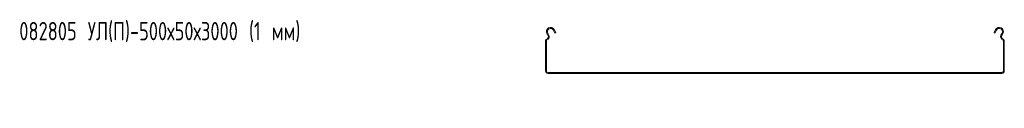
# Model space of a CAD drawing. Header units: millimetres. Extents: x -792 to 3872, y -6969 to -65.
# Tile 2 of 20: x -787 to 287, y -4743 to -4651. Entities that reach past the tile are written whole.
import ezdxf

# ---------------------------------------------------------------- set-up
doc = ezdxf.new("R2010")
doc.units = ezdxf.units.MM
doc.styles.add('SLDTEXTSTYLE0', font='TXT', dxfattribs={"width": 0.7, "bigfont": 'bigfont'})

msp = doc.modelspace()

# ---------------------------------------------------------------- linework, layer by layer
at = {"color": 7, "linetype": 'Continuous', "lineweight": 15}
for p, q in [((-210.7, -4666.4), (-212, -4664)), ((-209.8, -4665.9), (-211.1, -4663.5)), ((-204.9, -4660.2), (-203.2, -4663.5)), ((-204, -4659.7), (-202.3, -4663)), ((-202.3, -4663), (-203.2, -4663.5)), ((275.3, -4663), (277, -4659.7)), ((276.2, -4663.5), (275.3, -4663)), ((276.2, -4663.5), (277.9, -4660.2)), ((284.1, -4663.5), (282.8, -4665.9)), ((285, -4664), (283.7, -4666.4)), ((-213.5, -4704.9), (-213.5, -4671.7)), ((-212.5, -4704.9), (-212.5, -4671.7)), ((285.5, -4671.7), (285.5, -4704.9)), ((286.5, -4671.7), (286.5, -4704.9)), ((284, -4706.4), (-211, -4706.4)), ((284, -4707.4), (-211, -4707.4))]:
    msp.add_line(p, q, dxfattribs=at)
for centre, radius, start, end in [((-208, -4661.9), 4.5, 28.0725, 208.0725), ((-212.9, -4667.5), 2.5, 286.2863, 28.0725), ((-212.9, -4667.5), 3.5, 286.2863, 28.0725), ((-208, -4661.9), 3.5, 28.0725, 208.0725), ((281, -4661.9), 4.5, 331.9275, 151.9275), ((281, -4661.9), 3.5, 331.9275, 151.9275), ((285.9, -4667.5), 3.5, 151.9275, 253.7137), ((285.9, -4667.5), 2.5, 151.9275, 253.7137), ((-211.7, -4671.7), 1.8, 106.2863, 180), ((-211.7, -4671.7), 0.8, 106.2863, 180), ((284.7, -4671.7), 0.8, 0, 73.7137), ((284.7, -4671.7), 1.8, 0, 73.7137), ((-211, -4704.9), 2.5, 180, 270), ((-211, -4704.9), 1.5, 180, 270), ((284, -4704.9), 2.5, 270, 0), ((284, -4704.9), 1.5, 270, 0)]:
    msp.add_arc(centre, radius, start, end, dxfattribs=at)

# ---------------------------------------------------------------- texts
at = {"color": 7, "linetype": 'Continuous', "lineweight": 0, "insert": (-787, -4651.4), "char_height": 20, "attachment_point": 1, "style": 'SLDTEXTSTYLE0'}
msp.add_mtext('082805 \\M+18454\\M+1844C(\\M+18450)-500\\M+1848750\\M+184873000 (1 \\M+1847D\\M+1847D)', dxfattribs=at)

doc.saveas('drawing.dxf')
